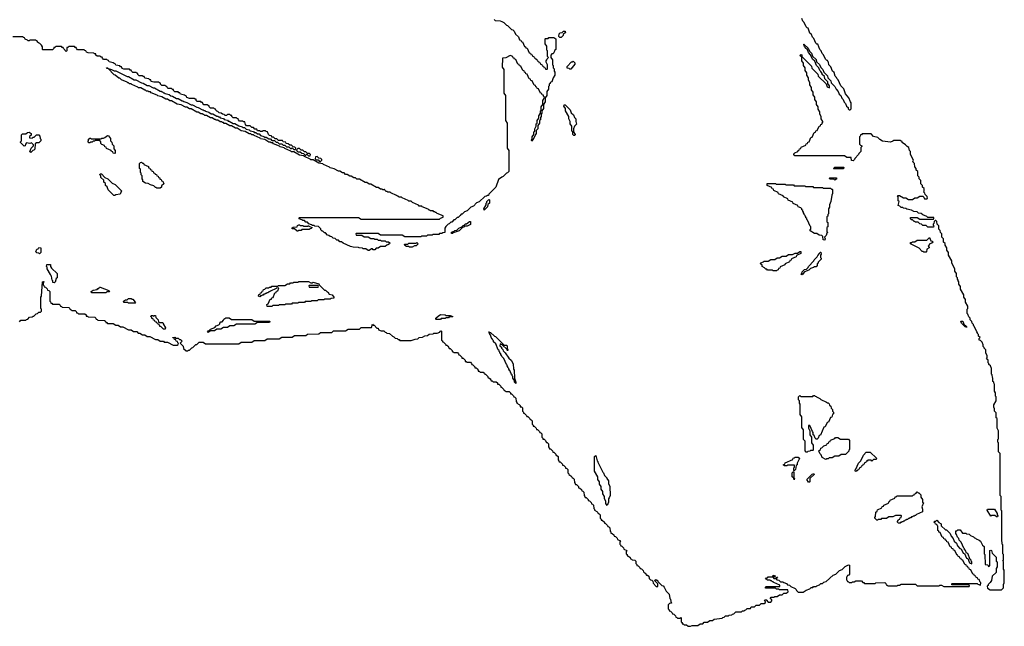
# Model space of a CAD drawing. Extents: x 2708302 to 2968450, y 494490 to 722710.
# Tile 19 of 256: x 2779739 to 2791900, y 592110 to 599601. Entities that reach past the tile are written whole.
import ezdxf

# ---------------------------------------------------------------- set-up
doc = ezdxf.new("R2010")
doc.units = 0

msp = doc.modelspace()

# ---------------------------------------------------------------- linework, layer by layer
at = {"layer": '0CON20XD'}
for points in [[(2785600, 599605), (2785612, 599592), (2785675, 599588), (2785695, 599580), (2785720, 599565), (2785752, 599532), (2785765, 599530), (2785812, 599482), (2785828, 599478), (2785848, 599458), (2785862, 599422), (2785898, 599388), (2785912, 599352), (2785928, 599348), (2785932, 599332), (2785948, 599328), (2785972, 599272), (2785988, 599268), (2785992, 599252), (2786008, 599248), (2786032, 599192), (2786048, 599188), (2786052, 599172), (2786068, 599168), (2786072, 599152), (2786088, 599148), (2786092, 599132), (2786108, 599128), (2786112, 599112), (2786128, 599108), (2786132, 599092), (2786148, 599088), (2786152, 599072), (2786168, 599068), (2786172, 599052), (2786188, 599048), (2786192, 599032), (2786208, 599028), (2786212, 599012), (2786228, 599008), (2786232, 598992), (2786255, 598990), (2786260, 598995), (2786260, 599045), (2786240, 599075), (2786240, 599095), (2786250, 599105), (2786252, 599118), (2786270, 599135), (2786260, 599145), (2786260, 599215), (2786250, 599225), (2786250, 599275), (2786230, 599305), (2786230, 599365), (2786235, 599370), (2786265, 599370), (2786275, 599380), (2786335, 599380), (2786360, 599365), (2786360, 599235), (2786350, 599225), (2786338, 599192), (2786325, 599180), (2786312, 599178), (2786300, 599165), (2786300, 599135), (2786320, 599105), (2786320, 599045), (2786330, 599035), (2786330, 599005), (2786340, 598995), (2786340, 598965), (2786350, 598955), (2786350, 598915), (2786328, 598882), (2786310, 598835), (2786290, 598825), (2786290, 598815), (2786280, 598805), (2786280, 598785), (2786270, 598775), (2786270, 598745), (2786250, 598715), (2786250, 598665), (2786230, 598635), (2786230, 598585), (2786210, 598555), (2786210, 598505), (2786190, 598475), (2786190, 598445), (2786180, 598435), (2786180, 598405), (2786170, 598395), (2786170, 598365), (2786160, 598355), (2786160, 598325), (2786140, 598295), (2786140, 598255), (2786128, 598242)], [(2789632, 598962), (2789620, 598975), (2789608, 599008), (2789580, 599035), (2789558, 599088), (2789530, 599115), (2789508, 599168), (2789480, 599195), (2789468, 599228), (2789440, 599255), (2789440, 599265), (2789430, 599275), (2789430, 599290), (2789420, 599295), (2789425, 599300), (2789478, 599248), (2789492, 599212), (2789518, 599188), (2789532, 599152), (2789578, 599108), (2789582, 599082), (2789618, 599048), (2789632, 599012), (2789658, 598988), (2789672, 598952), (2789718, 598908), (2789722, 598882), (2789758, 598848), (2789762, 598822), (2789808, 598778), (2789822, 598742), (2789850, 598715), (2789862, 598682), (2789880, 598665), (2789892, 598632), (2789910, 598615), (2789922, 598582), (2789940, 598565), (2789950, 598535), (2789970, 598515), (2789972, 598502), (2789985, 598490), (2789995, 598490), (2790008, 598502), (2790010, 598575), (2790000, 598585), (2789978, 598638), (2789940, 598685), (2789918, 598748), (2789880, 598785), (2789848, 598858), (2789830, 598875), (2789828, 598888), (2789813, 598903), (2789798, 598948), (2789780, 598965), (2789758, 599018), (2789733, 599043), (2789730, 599075), (2789720, 599085), (2789718, 599098), (2789705, 599100), (2789693, 599113), (2789668, 599168), (2789650, 599185), (2789638, 599218), (2789620, 599235), (2789598, 599298), (2789585, 599300), (2789573, 599313), (2789548, 599368), (2789530, 599385), (2789518, 599418), (2789500, 599435), (2789478, 599498), (2789465, 599500), (2789453, 599513), (2789428, 599568), (2789410, 599585), (2789398, 599618)], [(2786425, 599380), (2786412, 599382), (2786400, 599395), (2786402, 599428), (2786415, 599440), (2786438, 599442), (2786455, 599460), (2786478, 599458), (2786480, 599445), (2786452, 599418), (2786450, 599405), (2786425, 599380)], [(2782315, 598350), (2782325, 598350), (2782375, 598320), (2782395, 598320), (2782445, 598290), (2782485, 598280), (2782495, 598270), (2782515, 598270), (2782535, 598250), (2782575, 598240), (2782585, 598230), (2782625, 598220), (2782635, 598210), (2782655, 598210), (2782675, 598190), (2782695, 598190), (2782715, 598170), (2782755, 598160), (2782765, 598150), (2782785, 598150), (2782815, 598130), (2782835, 598130), (2782855, 598110), (2782885, 598110), (2782905, 598090), (2782925, 598090), (2782945, 598070), (2782975, 598070), (2782992, 598052), (2783015, 598050), (2783035, 598030), (2783065, 598030), (2783085, 598010), (2783095, 598010), (2783105, 598020), (2783125, 598000), (2783145, 598000), (2783150, 598015), (2783138, 598028), (2783115, 598030), (2783095, 598050), (2783075, 598050), (2783055, 598070), (2783032, 598072), (2783025, 598090), (2782992, 598092), (2782985, 598110), (2782935, 598110), (2782915, 598130), (2782895, 598130), (2782875, 598150), (2782852, 598152), (2782848, 598168), (2782825, 598170), (2782812, 598182), (2782798, 598218), (2782785, 598220), (2782775, 598230), (2782745, 598230), (2782735, 598220), (2782715, 598220), (2782705, 598230), (2782675, 598230), (2782668, 598248), (2782645, 598250), (2782625, 598270), (2782605, 598270), (2782585, 598290), (2782542, 598292), (2782530, 598305), (2782518, 598338), (2782505, 598340), (2782495, 598350), (2782455, 598350), (2782440, 598365), (2782438, 598378), (2782425, 598380), (2782415, 598390), (2782375, 598390), (2782360, 598405), (2782358, 598418), (2782345, 598420), (2782335, 598430), (2782305, 598430), (2782295, 598420), (2782275, 598420), (2782265, 598430), (2782243, 598433), (2782228, 598448), (2782203, 598453), (2782188, 598468), (2782175, 598470), (2782160, 598485), (2782158, 598498), (2782145, 598500), (2782135, 598510), (2782095, 598510), (2782080, 598525), (2782078, 598538), (2782065, 598540), (2782055, 598550), (2782015, 598550), (2782000, 598565), (2781998, 598578), (2781985, 598580), (2781975, 598590), (2781932, 598592), (2781920, 598605), (2781918, 598618), (2781905, 598620), (2781895, 598630), (2781835, 598630), (2781805, 598640), (2781798, 598658), (2781785, 598660), (2781775, 598670), (2781725, 598680), (2781718, 598698), (2781705, 598700), (2781695, 598710), (2781655, 598710), (2781640, 598725), (2781638, 598738), (2781625, 598740), (2781615, 598750), (2781575, 598750), (2781560, 598765), (2781558, 598778), (2781545, 598780), (2781535, 598790), (2781495, 598790), (2781480, 598805), (2781478, 598818), (2781465, 598820), (2781455, 598830), (2781395, 598830), (2781365, 598840), (2781358, 598858), (2781345, 598860), (2781335, 598870), (2781285, 598880), (2781278, 598898), (2781265, 598900), (2781255, 598910), (2781215, 598910), (2781200, 598925), (2781198, 598938), (2781185, 598940), (2781175, 598950), (2781135, 598950), (2781120, 598965), (2781118, 598978), (2781105, 598980), (2781095, 598990), (2781025, 598992), (2781005, 599000), (2780995, 599020), (2780985, 599020), (2780975, 599030), (2780925, 599040), (2780918, 599058), (2780905, 599060), (2780895, 599070), (2780845, 599080), (2780838, 599098), (2780825, 599100), (2780815, 599110), (2780775, 599110), (2780760, 599125), (2780758, 599138), (2780745, 599140), (2780735, 599150), (2780695, 599150), (2780680, 599165), (2780678, 599178), (2780665, 599180), (2780655, 599190), (2780585, 599192), (2780565, 599200), (2780558, 599218), (2780545, 599220), (2780535, 599230), (2780455, 599230), (2780440, 599245), (2780438, 599258), (2780425, 599260), (2780415, 599270), (2780345, 599270), (2780335, 599260), (2780322, 599258), (2780320, 599215), (2780315, 599210), (2780280, 599245), (2780278, 599258), (2780265, 599260), (2780255, 599270), (2780185, 599270), (2780175, 599260), (2780162, 599258), (2780160, 599245), (2780145, 599230), (2780025, 599230), (2780020, 599235), (2780020, 599265), (2780008, 599288), (2779988, 599308), (2779970, 599315), (2779960, 599325), (2779958, 599338), (2779945, 599340), (2779935, 599350), (2779865, 599350), (2779855, 599340), (2779845, 599340), (2779835, 599350), (2779805, 599360), (2779798, 599378), (2779785, 599380), (2779775, 599390), (2779655, 599390)], [(2789950, 592855), (2789975, 592870), (2789990, 592865), (2789990, 592755), (2789978, 592742), (2789962, 592738), (2789960, 592725), (2789950, 592715), (2789950, 592685), (2789960, 592675), (2789962, 592662), (2789975, 592660), (2789985, 592650), (2790015, 592650), (2790025, 592660), (2790045, 592660), (2790065, 592670), (2790135, 592670), (2790152, 592652), (2790165, 592650), (2790175, 592640), (2790305, 592640), (2790315, 592648), (2790425, 592650), (2790438, 592638), (2790442, 592622), (2790455, 592620), (2790465, 592610), (2790575, 592610), (2790585, 592620), (2790605, 592620), (2790625, 592630), (2790805, 592630), (2790825, 592610), (2791095, 592610), (2791105, 592620), (2791125, 592620), (2791155, 592600), (2791465, 592600), (2791470, 592605), (2791465, 592620), (2791252, 592622), (2791250, 592635), (2791255, 592640), (2791565, 592640), (2791575, 592630), (2791605, 592620), (2791610, 592645), (2791600, 592655), (2791588, 592688), (2791572, 592692), (2791568, 592708), (2791552, 592712), (2791548, 592728), (2791532, 592732), (2791528, 592748), (2791512, 592752), (2791488, 592808), (2791472, 592812), (2791468, 592828), (2791452, 592832), (2791448, 592848), (2791432, 592852), (2791428, 592868), (2791412, 592872), (2791388, 592928), (2791372, 592932), (2791368, 592948), (2791352, 592952), (2791348, 592968), (2791332, 592972), (2791328, 592988), (2791312, 592992), (2791288, 593048), (2791272, 593052), (2791268, 593068), (2791252, 593072), (2791248, 593088), (2791232, 593092), (2791208, 593148), (2791192, 593152), (2791188, 593168), (2791172, 593172), (2791168, 593188), (2791152, 593192), (2791148, 593208), (2791132, 593212), (2791108, 593268), (2791092, 593272), (2791090, 593285), (2791080, 593295), (2791080, 593345), (2791070, 593355), (2791068, 593368), (2791052, 593372), (2791048, 593388), (2791030, 593395), (2791042, 593408), (2791055, 593410), (2791065, 593420), (2791092, 593392), (2791120, 593375), (2791122, 593352), (2791172, 593302), (2791185, 593300), (2791218, 593268), (2791230, 593255), (2791242, 593222), (2791270, 593195), (2791282, 593162), (2791308, 593138), (2791322, 593102), (2791352, 593072), (2791368, 593068), (2791392, 593012), (2791408, 593008), (2791432, 592952), (2791448, 592948), (2791472, 592892), (2791500, 592880), (2791500, 592905), (2791490, 592915), (2791490, 592925), (2791480, 592935), (2791448, 593008), (2791432, 593012), (2791420, 593045), (2791410, 593055), (2791410, 593065), (2791400, 593075), (2791368, 593148), (2791342, 593172), (2791340, 593195), (2791322, 593212), (2791310, 593245), (2791300, 593255), (2791302, 593288), (2791315, 593290), (2791325, 593300), (2791355, 593300), (2791382, 593262), (2791425, 593260), (2791435, 593250), (2791465, 593248), (2791482, 593232), (2791520, 593215), (2791532, 593202), (2791545, 593200), (2791552, 593192), (2791590, 593175), (2791605, 593160), (2791632, 593112), (2791650, 593095), (2791650, 593005), (2791660, 592995), (2791662, 592872), (2791695, 592870), (2791705, 592850), (2791720, 592855), (2791722, 593048), (2791735, 593050), (2791740, 593045), (2791752, 593012), (2791800, 592965), (2791800, 592915), (2791810, 592905), (2791810, 592845), (2791800, 592825), (2791798, 592775), (2791752, 592728), (2791740, 592675), (2791725, 592650), (2791702, 592628), (2791700, 592615), (2791690, 592605), (2791692, 592582), (2791725, 592560), (2791865, 592560), (2791890, 592585), (2791890, 592625), (2791900, 592645), (2791900, 592805), (2791892, 592815), (2791890, 592905), (2791880, 592915), (2791890, 592925), (2791890, 592995), (2791880, 593005), (2791880, 593115), (2791872, 593125), (2791870, 593185), (2791870, 593535), (2791860, 593545), (2791860, 593715), (2791850, 593725), (2791850, 594245), (2791830, 594265), (2791830, 594375), (2791820, 594385), (2791820, 594415), (2791830, 594425), (2791830, 594525), (2791810, 594555), (2791810, 594675), (2791800, 594685), (2791800, 594745), (2791780, 594765), (2791780, 594795), (2791770, 594815), (2791770, 594845), (2791800, 594895), (2791800, 594945), (2791793, 594953), (2791790, 594995), (2791780, 595015), (2791780, 595095), (2791773, 595103), (2791770, 595125), (2791760, 595135), (2791760, 595175), (2791753, 595183), (2791750, 595215), (2791740, 595225), (2791740, 595295), (2791728, 595328), (2791710, 595345), (2791710, 595355), (2791700, 595365), (2791700, 595395), (2791680, 595415), (2791690, 595425), (2791690, 595455), (2791673, 595483), (2791670, 595525), (2791650, 595545), (2791650, 595555), (2791640, 595565), (2791640, 595585), (2791628, 595618), (2791608, 595638), (2791590, 595645), (2791590, 595665), (2791600, 595675), (2791580, 595695), (2791580, 595715), (2791570, 595725), (2791570, 595735), (2791560, 595745), (2791528, 595818), (2791520, 595825), (2791518, 595838), (2791502, 595852), (2791500, 595875), (2791480, 595895), (2791480, 595915), (2791462, 595932), (2791450, 595965), (2791440, 595975), (2791440, 596025), (2791450, 596035), (2791450, 596065), (2791420, 596115), (2791420, 596145), (2791400, 596175), (2791400, 596205), (2791360, 596275), (2791360, 596305), (2791340, 596335), (2791340, 596365), (2791330, 596375), (2791330, 596385), (2791320, 596395), (2791320, 596415), (2791310, 596425), (2791310, 596465), (2791290, 596495), (2791290, 596525), (2791250, 596595), (2791250, 596625), (2791210, 596695), (2791210, 596725), (2791190, 596755), (2791190, 596785), (2791170, 596815), (2791168, 596838), (2791150, 596855), (2791150, 596895), (2791130, 596915), (2791130, 596955), (2791110, 596975), (2791108, 596998), (2791090, 597015), (2791090, 597055), (2791070, 597075), (2791068, 597108), (2791055, 597120), (2791045, 597120), (2791032, 597108), (2791030, 597085), (2791020, 597075), (2791020, 597065), (2791030, 597055), (2791025, 597040), (2790955, 597040), (2790935, 597060), (2790895, 597060), (2790878, 597078), (2790855, 597080), (2790835, 597100), (2790805, 597100), (2790795, 597110), (2790785, 597110), (2790768, 597128), (2790755, 597130), (2790742, 597142), (2790742, 597158), (2790825, 597160), (2790855, 597140), (2791025, 597140), (2791030, 597145), (2791028, 597158), (2790955, 597160), (2790945, 597170), (2790892, 597192), (2790875, 597210), (2790842, 597212), (2790825, 597230), (2790783, 597233), (2790755, 597250), (2790695, 597260), (2790685, 597270), (2790655, 597272), (2790645, 597280), (2790625, 597280), (2790608, 597298), (2790590, 597305), (2790600, 597355), (2790590, 597365), (2790590, 597415), (2790580, 597425), (2790585, 597430), (2790605, 597430), (2790655, 597400), (2790685, 597400), (2790715, 597380), (2790765, 597380), (2790795, 597400), (2790825, 597400), (2790855, 597420), (2790895, 597420), (2790908, 597408), (2790915, 597390), (2790945, 597390), (2790950, 597395), (2790948, 597418), (2790922, 597442), (2790918, 597458), (2790900, 597475), (2790910, 597485), (2790910, 597515), (2790890, 597535), (2790890, 597555), (2790870, 597575), (2790870, 597615), (2790850, 597635), (2790848, 597658), (2790830, 597675), (2790830, 597725), (2790810, 597745), (2790810, 597765), (2790793, 597783), (2790790, 597825), (2790772, 597845), (2790780, 597865), (2790740, 597935), (2790740, 597975), (2790730, 597985), (2790720, 598025), (2790700, 598035), (2790680, 598055), (2790640, 598085), (2790638, 598098), (2790625, 598100), (2790615, 598110), (2790535, 598110), (2790525, 598100), (2790495, 598090), (2790395, 598100), (2790362, 598122), (2790338, 598148), (2790285, 598160), (2790255, 598190), (2790145, 598190), (2790135, 598180), (2790122, 598178), (2790120, 598165), (2790110, 598155), (2790110, 598065), (2790122, 598052), (2790140, 598045), (2790140, 598035), (2790130, 598025), (2790127, 597973), (2790102, 597948), (2790100, 597935), (2790052, 597888), (2790050, 597875), (2790035, 597860), (2790012, 597862), (2790008, 597898), (2789955, 597900), (2789925, 597920), (2789312, 597922), (2789300, 597935), (2789300, 597945), (2789312, 597958), (2789348, 597972), (2789352, 597988), (2789368, 597992), (2789372, 598008), (2789388, 598012), (2789392, 598028), (2789448, 598052), (2789452, 598068), (2789468, 598072), (2789472, 598088), (2789488, 598092), (2789512, 598148), (2789528, 598152), (2789552, 598208), (2789568, 598212), (2789572, 598228), (2789588, 598232), (2789612, 598288), (2789628, 598292), (2789632, 598308), (2789648, 598312), (2789650, 598325), (2789660, 598335), (2789660, 598345), (2789640, 598375), (2789640, 598405), (2789620, 598435), (2789620, 598465), (2789600, 598495), (2789600, 598525), (2789580, 598555), (2789580, 598585), (2789560, 598615), (2789560, 598645), (2789540, 598675), (2789540, 598705), (2789520, 598735), (2789520, 598765), (2789500, 598795), (2789500, 598825), (2789480, 598855), (2789480, 598885), (2789460, 598915), (2789460, 598945), (2789440, 598975), (2789440, 599005), (2789420, 599035), (2789420, 599065), (2789400, 599095), (2789400, 599140), (2789382, 599152), (2789380, 599165), (2789385, 599170), (2789398, 599168), (2789400, 599140), (2789408, 599138), (2789518, 599028), (2789522, 599002), (2789598, 598928), (2789602, 598902), (2789698, 598808), (2789712, 598772), (2789740, 598760), (2789740, 598785), (2789720, 598815), (2789720, 598835), (2789682, 598872), (2789678, 598898), (2789650, 598925), (2789650, 598935), (2789632, 598962)], [(2786128, 598242), (2786120, 598235), (2786120, 598195), (2786110, 598185), (2786078, 598112), (2786065, 598100), (2786060, 598115), (2786070, 598125), (2786070, 598155), (2786090, 598185), (2786090, 598215), (2786100, 598225), (2786100, 598255), (2786120, 598285), (2786120, 598315), (2786130, 598325), (2786130, 598355), (2786150, 598385), (2786150, 598415), (2786170, 598445), (2786170, 598475), (2786180, 598485), (2786180, 598525), (2786200, 598555), (2786200, 598605), (2786210, 598615), (2786220, 598645), (2786210, 598655), (2786208, 598668), (2786192, 598672), (2786188, 598688), (2786172, 598692), (2786148, 598748), (2786132, 598752), (2786128, 598768), (2786112, 598772), (2786108, 598788), (2786092, 598792), (2786068, 598848), (2786052, 598852), (2786048, 598868), (2786032, 598872), (2786008, 598928), (2785992, 598932), (2785988, 598948), (2785972, 598952), (2785968, 598968), (2785952, 598972), (2785928, 599028), (2785912, 599032), (2785908, 599048), (2785892, 599052), (2785868, 599108), (2785852, 599112), (2785848, 599128), (2785832, 599132), (2785828, 599148), (2785795, 599160), (2785745, 599130), (2785702, 599128), (2785700, 599015), (2785720, 598985), (2785720, 598695), (2785740, 598665), (2785740, 598355), (2785760, 598325), (2785760, 598015), (2785780, 597985), (2785780, 597725), (2785765, 597710), (2785752, 597708), (2785710, 597665), (2785692, 597658), (2785652, 597628), (2785618, 597532), (2785532, 597448), (2785528, 597432), (2785515, 597430), (2785505, 597420), (2785482, 597418), (2785415, 597350), (2785382, 597338), (2785345, 597300), (2785312, 597288), (2785265, 597240), (2785232, 597228), (2785205, 597200), (2785192, 597198), (2785180, 597185), (2785155, 597160), (2785142, 597158), (2785115, 597130), (2785102, 597128), (2785075, 597100), (2785065, 597100), (2785045, 597080), (2785032, 597078), (2785002, 597048), (2784990, 597025), (2784988, 596972), (2784965, 596970), (2784955, 596960), (2784925, 596960), (2784915, 596950), (2784845, 596950), (2784835, 596940), (2784775, 596940), (2784765, 596930), (2784705, 596930), (2784695, 596920), (2784495, 596920), (2784465, 596940), (2784195, 596940), (2784165, 596960), (2783895, 596960), (2783890, 596955), (2783895, 596940), (2783965, 596940), (2783995, 596920), (2784045, 596920), (2784075, 596900), (2784115, 596900), (2784125, 596890), (2784155, 596890), (2784165, 596880), (2784195, 596880), (2784205, 596870), (2784255, 596870), (2784265, 596860), (2784295, 596860), (2784310, 596845), (2784308, 596835), (2784285, 596820), (2784272, 596818), (2784255, 596800), (2784195, 596800), (2784165, 596780), (2784142, 596778), (2784125, 596760), (2784105, 596760), (2784095, 596770), (2784085, 596770), (2784055, 596750), (2784045, 596750), (2784015, 596770), (2783983, 596773), (2783975, 596780), (2783934, 596784), (2783925, 596790), (2783857, 596793), (2783825, 596802), (2783735, 596840), (2783715, 596860), (2783695, 596860), (2783675, 596880), (2783655, 596880), (2783635, 596900), (2783612, 596902), (2783595, 596920), (2783572, 596922), (2783558, 596938), (2783542, 596942), (2783518, 596968), (2783505, 596970), (2783485, 596990), (2783475, 596990), (2783460, 597005), (2783458, 597018), (2783428, 597048), (2783385, 597050), (2783375, 597060), (2783355, 597060), (2783345, 597070), (2783312, 597082), (2783295, 597100), (2783275, 597100), (2783255, 597120), (2783235, 597120), (2783225, 597130), (2783192, 597142), (2783190, 597155), (2783195, 597160), (2783925, 597160), (2783955, 597140), (2784925, 597140), (2784935, 597150), (2784968, 597162), (2784968, 597178), (2784895, 597210), (2784885, 597220), (2784875, 597220), (2784865, 597230), (2784855, 597230), (2784845, 597240), (2784815, 597240), (2784805, 597250), (2784795, 597250), (2784785, 597260), (2784712, 597292), (2784705, 597300), (2784675, 597300), (2784665, 597310), (2784592, 597342), (2784575, 597360), (2784545, 597360), (2784538, 597368), (2784465, 597400), (2784455, 597410), (2784425, 597410), (2784415, 597420), (2784405, 597420), (2784395, 597430), (2784322, 597462), (2784315, 597470), (2784285, 597470), (2784275, 597480), (2784265, 597480), (2784252, 597492), (2784245, 597510), (2784235, 597500), (2784225, 597500), (2784215, 597510), (2784195, 597510), (2784165, 597530), (2784145, 597530), (2784075, 597570), (2784055, 597570), (2784025, 597590), (2784005, 597590), (2783935, 597630), (2783905, 597630), (2783885, 597650), (2783865, 597650), (2783835, 597670), (2783815, 597670), (2783785, 597690), (2783765, 597690), (2783745, 597710), (2783725, 597710), (2783695, 597730), (2783675, 597730), (2783625, 597760), (2783575, 597770), (2783565, 597780), (2783492, 597812), (2783485, 597820), (2783435, 597830), (2783365, 597870), (2783335, 597870), (2783328, 597878), (2783255, 597910), (2783245, 597920), (2783195, 597930), (2783125, 597970), (2783095, 597970), (2783088, 597978), (2783015, 598010), (2783005, 598020), (2782955, 598030), (2782948, 598038), (2782875, 598070), (2782865, 598080), (2782845, 598080), (2782835, 598090), (2782815, 598090), (2782765, 598120), (2782715, 598130), (2782708, 598138), (2782635, 598170), (2782625, 598180), (2782605, 598180), (2782595, 598190), (2782575, 598190), (2782525, 598220), (2782475, 598230), (2782425, 598260), (2782405, 598260), (2782355, 598290), (2782335, 598290), (2782285, 598320), (2782265, 598320), (2782255, 598330), (2782245, 598330), (2782235, 598340), (2782215, 598340), (2782185, 598360), (2782165, 598360), (2782155, 598370), (2782145, 598370), (2782115, 598390), (2782095, 598390), (2782045, 598420), (2782025, 598420), (2782015, 598430), (2782005, 598430), (2781995, 598440), (2781975, 598440), (2781945, 598460), (2781925, 598460), (2781855, 598500), (2781835, 598500), (2781805, 598520), (2781785, 598520), (2781735, 598550), (2781685, 598560), (2781615, 598600), (2781595, 598600), (2781565, 598620), (2781545, 598620), (2781495, 598650), (2781445, 598660), (2781438, 598668), (2781365, 598700), (2781355, 598710), (2781335, 598710), (2781325, 598720), (2781305, 598720), (2781295, 598730), (2781285, 598730), (2781235, 598760), (2781205, 598760), (2781198, 598768), (2781125, 598800), (2781115, 598810), (2781095, 598810), (2781085, 598820), (2781075, 598820), (2781065, 598830), (2780995, 598860), (2780978, 598878), (2780965, 598880), (2780918, 598918), (2780905, 598922), (2780830, 599000), (2780815, 599000), (2780812, 599008), (2780825, 599008), (2780830, 599000), (2780875, 598988), (2780905, 598970), (2780925, 598968), (2781068, 598898), (2781085, 598898), (2781155, 598860), (2781175, 598858), (2781245, 598820), (2781265, 598818), (2781315, 598790), (2781335, 598788), (2781388, 598758), (2781405, 598758), (2781475, 598720), (2781485, 598720), (2781495, 598710), (2781505, 598710), (2781515, 598700), (2781525, 598700), (2781535, 598690), (2781585, 598678), (2781605, 598660), (2781625, 598658), (2781675, 598630), (2781695, 598628), (2781745, 598600), (2781755, 598600), (2781765, 598590), (2781805, 598580), (2781855, 598550), (2781875, 598548), (2781925, 598520), (2781945, 598518), (2781995, 598490), (2782005, 598490), (2782015, 598480), (2782025, 598480), (2782035, 598470), (2782075, 598460), (2782105, 598440), (2782125, 598438), (2782175, 598410), (2782185, 598410), (2782195, 598400), (2782205, 598400), (2782215, 598390), (2782255, 598380), (2782265, 598370), (2782305, 598360), (2782315, 598350)], [(2786545, 598990), (2786535, 598990), (2786525, 599000), (2786502, 599002), (2786500, 599025), (2786555, 599080), (2786565, 599080), (2786575, 599090), (2786595, 599070), (2786597, 599053), (2786545, 598990)], [(2786595, 598170), (2786582, 598172), (2786570, 598185), (2786570, 598215), (2786560, 598225), (2786560, 598285), (2786540, 598315), (2786540, 598345), (2786520, 598375), (2786520, 598405), (2786480, 598475), (2786480, 598505), (2786460, 598535), (2786465, 598550), (2786478, 598548), (2786538, 598488), (2786552, 598452), (2786580, 598425), (2786592, 598392), (2786610, 598375), (2786608, 598345), (2786617, 598313), (2786592, 598288), (2786580, 598255), (2786580, 598215), (2786600, 598185), (2786595, 598170)], [(2779875, 597960), (2779860, 597975), (2779868, 597982), (2779880, 598015), (2779908, 598042), (2779908, 598058), (2779885, 598080), (2779865, 598072), (2779825, 598080), (2779810, 598065), (2779808, 598042), (2779795, 598040), (2779750, 598085), (2779750, 598095), (2779760, 598105), (2779762, 598178), (2779775, 598190), (2779815, 598190), (2779835, 598210), (2779855, 598212), (2779880, 598195), (2779880, 598175), (2779862, 598158), (2779862, 598142), (2779895, 598140), (2779905, 598150), (2779918, 598152), (2779945, 598178), (2779975, 598178), (2779988, 598165), (2779990, 598135), (2780000, 598125), (2780000, 598105), (2779975, 598080), (2779945, 598080), (2779932, 598068), (2779927, 598003), (2779915, 597990), (2779902, 597988), (2779875, 597960)], [(2780915, 597950), (2780892, 597952), (2780888, 597968), (2780872, 597972), (2780868, 597988), (2780812, 598012), (2780808, 598028), (2780792, 598032), (2780788, 598048), (2780752, 598062), (2780742, 598072), (2780740, 598095), (2780728, 598108), (2780675, 598110), (2780665, 598100), (2780645, 598100), (2780635, 598090), (2780615, 598090), (2780605, 598080), (2780595, 598080), (2780580, 598095), (2780590, 598105), (2780590, 598125), (2780605, 598140), (2780615, 598140), (2780625, 598130), (2780745, 598130), (2780755, 598140), (2780775, 598140), (2780792, 598148), (2780825, 598170), (2780838, 598168), (2780860, 598135), (2780860, 598105), (2780878, 598088), (2780880, 598065), (2780900, 598045), (2780900, 598005), (2780920, 597985), (2780920, 597955), (2780915, 597950)], [(2783325, 597920), (2783330, 597935), (2783318, 597948), (2783295, 597950), (2783275, 597970), (2783255, 597970), (2783235, 597990), (2783215, 597990), (2783195, 598010), (2783175, 598010), (2783160, 597995), (2783162, 597982), (2783175, 597970), (2783205, 597970), (2783222, 597952), (2783245, 597950), (2783265, 597930), (2783275, 597930), (2783285, 597940), (2783305, 597920), (2783325, 597920)], [(2781475, 597520), (2781435, 597520), (2781425, 597530), (2781415, 597530), (2781395, 597550), (2781355, 597560), (2781325, 597580), (2781295, 597582), (2781260, 597605), (2781260, 597625), (2781250, 597635), (2781250, 597675), (2781240, 597685), (2781240, 597705), (2781230, 597715), (2781230, 597755), (2781220, 597765), (2781220, 597825), (2781232, 597838), (2781245, 597840), (2781255, 597830), (2781268, 597828), (2781272, 597812), (2781328, 597788), (2781332, 597772), (2781348, 597768), (2781352, 597752), (2781368, 597748), (2781372, 597732), (2781388, 597728), (2781392, 597712), (2781408, 597708), (2781412, 597692), (2781428, 597688), (2781432, 597672), (2781448, 597668), (2781452, 597652), (2781468, 597648), (2781472, 597632), (2781488, 597628), (2781492, 597612), (2781508, 597608), (2781520, 597575), (2781492, 597548), (2781490, 597535), (2781475, 597520)], [(2783455, 597850), (2783470, 597865), (2783470, 597875), (2783458, 597888), (2783435, 597890), (2783415, 597910), (2783392, 597908), (2783390, 597885), (2783402, 597872), (2783425, 597870), (2783442, 597852), (2783455, 597850)], [(2789915, 597760), (2789795, 597760), (2789790, 597765), (2789805, 597780), (2789915, 597780), (2789920, 597775), (2789915, 597760)], [(2780915, 597430), (2780902, 597432), (2780832, 597502), (2780818, 597538), (2780800, 597555), (2780798, 597578), (2780780, 597595), (2780778, 597618), (2780742, 597652), (2780740, 597675), (2780730, 597685), (2780732, 597698), (2780748, 597698), (2780792, 597652), (2780828, 597638), (2780882, 597582), (2780918, 597568), (2780998, 597488), (2780980, 597445), (2780925, 597440), (2780915, 597430)], [(2789805, 597620), (2789795, 597630), (2789745, 597630), (2789740, 597645), (2789745, 597650), (2789825, 597650), (2789830, 597635), (2789805, 597620)], [(2789685, 596880), (2789662, 596882), (2789660, 596925), (2789648, 596938), (2789615, 596940), (2789585, 596960), (2789555, 596960), (2789502, 596992), (2789500, 597005), (2789510, 597015), (2789510, 597045), (2789502, 597052), (2789470, 597125), (2789460, 597135), (2789460, 597145), (2789450, 597155), (2789450, 597165), (2789440, 597175), (2789440, 597185), (2789430, 597195), (2789430, 597205), (2789420, 597215), (2789420, 597225), (2789410, 597235), (2789410, 597245), (2789400, 597255), (2789400, 597265), (2789388, 597278), (2789352, 597292), (2789348, 597308), (2789292, 597332), (2789288, 597348), (2789232, 597372), (2789228, 597388), (2789172, 597412), (2789168, 597428), (2789112, 597452), (2789108, 597468), (2789052, 597492), (2789048, 597508), (2789032, 597512), (2789028, 597528), (2788972, 597552), (2788972, 597578), (2789075, 597580), (2789085, 597570), (2789195, 597570), (2789205, 597560), (2789295, 597560), (2789305, 597550), (2789435, 597550), (2789445, 597540), (2789535, 597540), (2789545, 597530), (2789655, 597530), (2789665, 597520), (2789755, 597520), (2789765, 597510), (2789775, 597510), (2789780, 597505), (2789780, 597455), (2789770, 597435), (2789758, 597355), (2789740, 597315), (2789740, 597285), (2789730, 597265), (2789728, 597205), (2789720, 597195), (2789720, 597175), (2789710, 597165), (2789710, 597105), (2789720, 597095), (2789720, 597045), (2789710, 597035), (2789710, 596985), (2789720, 596975), (2789710, 596965), (2789700, 596935), (2789680, 596915), (2789688, 596895), (2789685, 596880)], [(2785475, 597250), (2785470, 597265), (2785500, 597315), (2785500, 597335), (2785510, 597345), (2785510, 597355), (2785535, 597380), (2785540, 597375), (2785540, 597335), (2785522, 597318), (2785515, 597290), (2785475, 597250)], [(2785085, 596960), (2785072, 596962), (2785072, 596978), (2785105, 596990), (2785115, 597000), (2785138, 597002), (2785162, 597028), (2785198, 597042), (2785215, 597060), (2785228, 597062), (2785245, 597080), (2785258, 597082), (2785295, 597110), (2785308, 597108), (2785305, 597072), (2785267, 597053), (2785235, 597050), (2785225, 597040), (2785212, 597038), (2785167, 596993), (2785095, 596970), (2785085, 596960)], [(2783175, 596990), (2783165, 596990), (2783135, 597020), (2783105, 597020), (2783100, 597025), (2783115, 597040), (2783168, 597042), (2783172, 597058), (2783185, 597070), (2783195, 597070), (2783205, 597060), (2783235, 597060), (2783245, 597050), (2783295, 597050), (2783305, 597060), (2783312, 597052), (2783350, 597035), (2783338, 597022), (2783325, 597020), (2783315, 597010), (2783225, 597010), (2783215, 597000), (2783185, 597000), (2783175, 596990)], [(2790905, 596730), (2790895, 596740), (2790885, 596740), (2790848, 596778), (2790740, 596835), (2790742, 596848), (2790755, 596850), (2790765, 596860), (2790795, 596860), (2790825, 596880), (2790945, 596880), (2790975, 596910), (2790992, 596872), (2791008, 596868), (2791020, 596855), (2791005, 596840), (2790972, 596828), (2790970, 596815), (2790960, 596805), (2790970, 596795), (2790970, 596785), (2790942, 596768), (2790940, 596735), (2790935, 596732), (2790905, 596730)], [(2779985, 596710), (2779975, 596720), (2779952, 596722), (2779940, 596735), (2779952, 596768), (2779968, 596772), (2779975, 596790), (2780000, 596785), (2780000, 596725), (2779985, 596710)], [(2784585, 596792), (2784555, 596792), (2784545, 596800), (2784515, 596802), (2784494, 596814), (2784490, 596825), (2784495, 596830), (2784535, 596830), (2784545, 596840), (2784635, 596840), (2784645, 596850), (2784660, 596835), (2784648, 596822), (2784635, 596810), (2784615, 596810), (2784585, 596792)], [(2789085, 596500), (2789045, 596500), (2789035, 596510), (2788975, 596510), (2788965, 596520), (2788955, 596520), (2788938, 596538), (2788910, 596555), (2788908, 596568), (2788890, 596585), (2788892, 596598), (2788925, 596610), (2788935, 596620), (2788985, 596620), (2789015, 596640), (2789065, 596640), (2789095, 596660), (2789125, 596660), (2789155, 596680), (2789205, 596680), (2789235, 596700), (2789285, 596700), (2789315, 596720), (2789345, 596720), (2789375, 596740), (2789388, 596738), (2789388, 596712), (2789332, 596688), (2789328, 596672), (2789272, 596648), (2789268, 596632), (2789252, 596628), (2789248, 596612), (2789192, 596588), (2789188, 596572), (2789132, 596548), (2789128, 596532), (2789112, 596528), (2789108, 596512), (2789095, 596510), (2789085, 596500)], [(2789405, 596450), (2789390, 596455), (2789400, 596465), (2789402, 596488), (2789432, 596518), (2789455, 596520), (2789478, 596542), (2789480, 596555), (2789548, 596622), (2789550, 596635), (2789588, 596672), (2789595, 596690), (2789618, 596712), (2789625, 596730), (2789635, 596730), (2789638, 596705), (2789630, 596695), (2789630, 596665), (2789640, 596655), (2789640, 596645), (2789602, 596608), (2789600, 596595), (2789590, 596585), (2789590, 596565), (2789575, 596550), (2789555, 596550), (2789545, 596540), (2789505, 596530), (2789485, 596510), (2789432, 596488), (2789405, 596450)], [(2780165, 596350), (2780150, 596355), (2780150, 596375), (2780140, 596385), (2780130, 596435), (2780122, 596442), (2780120, 596455), (2780080, 596525), (2780080, 596545), (2780070, 596555), (2780075, 596580), (2780118, 596578), (2780120, 596555), (2780132, 596532), (2780200, 596465), (2780200, 596415), (2780190, 596405), (2780178, 596362), (2780165, 596350)], [(2779735, 595870), (2779755, 595890), (2779815, 595890), (2779825, 595900), (2779838, 595902), (2779862, 595928), (2779895, 595930), (2779905, 595940), (2779915, 595940), (2779942, 595968), (2779958, 595972), (2779975, 595990), (2779995, 595990), (2780008, 596002), (2780010, 596025), (2780000, 596035), (2780000, 596175), (2780010, 596185), (2780020, 596365), (2780035, 596370), (2780040, 596365), (2780030, 596355), (2780030, 596325), (2780038, 596318), (2780042, 596302), (2780058, 596298), (2780078, 596278), (2780082, 596262), (2780098, 596258), (2780110, 596245), (2780110, 596125), (2780118, 596118), (2780122, 596102), (2780135, 596100), (2780145, 596090), (2780225, 596088), (2780240, 596075), (2780242, 596062), (2780255, 596060), (2780265, 596050), (2780347, 596047), (2780360, 596035), (2780362, 596022), (2780375, 596020), (2780385, 596010), (2780425, 596010), (2780438, 595998), (2780442, 595982), (2780455, 595980), (2780465, 595970), (2780545, 595970), (2780560, 595955), (2780562, 595942), (2780575, 595940), (2780585, 595930), (2780667, 595927), (2780680, 595915), (2780682, 595902), (2780695, 595900), (2780705, 595890), (2780787, 595887), (2780798, 595878), (2780802, 595862), (2780815, 595860), (2780825, 595850), (2780895, 595850), (2780925, 595830), (2780955, 595830), (2780985, 595810), (2781015, 595810), (2781085, 595770), (2781115, 595770), (2781145, 595750), (2781185, 595750), (2781202, 595732), (2781225, 595730), (2781255, 595710), (2781285, 595710), (2781315, 595690), (2781345, 595690), (2781415, 595650), (2781445, 595650), (2781475, 595630), (2781515, 595630), (2781525, 595620), (2781565, 595620), (2781635, 595580), (2781685, 595580), (2781698, 595592), (2781700, 595605), (2781692, 595612), (2781688, 595628), (2781672, 595632), (2781668, 595648), (2781652, 595652), (2781648, 595668), (2781632, 595672), (2781632, 595678), (2781655, 595680), (2781665, 595670), (2781695, 595670), (2781712, 595652), (2781725, 595650), (2781740, 595635), (2781738, 595622), (2781720, 595605), (2781758, 595568), (2781762, 595542), (2781795, 595510), (2781815, 595510), (2781825, 595520), (2781838, 595522), (2781865, 595550), (2781878, 595552), (2781915, 595590), (2781928, 595592), (2781955, 595620), (2782005, 595620), (2782035, 595600), (2782445, 595600), (2782475, 595620), (2782605, 595620), (2782635, 595640), (2782765, 595640), (2782795, 595660), (2782945, 595660), (2782975, 595680), (2783105, 595680), (2783135, 595700), (2783275, 595700), (2783292, 595718)], [(2782855, 596060), (2782795, 596060), (2782790, 596085), (2782808, 596092), (2782832, 596148), (2782848, 596152), (2782852, 596168), (2782868, 596172), (2782892, 596228), (2782908, 596232), (2782912, 596248), (2782928, 596252), (2782940, 596285), (2782915, 596290), (2782908, 596282), (2782835, 596250), (2782825, 596240), (2782815, 596240), (2782805, 596230), (2782795, 596230), (2782785, 596220), (2782775, 596220), (2782765, 596210), (2782755, 596210), (2782745, 596200), (2782735, 596200), (2782725, 596190), (2782715, 596190), (2782705, 596180), (2782690, 596185), (2782692, 596208), (2782708, 596212), (2782712, 596228), (2782728, 596232), (2782732, 596248), (2782748, 596252), (2782752, 596268), (2782768, 596272), (2782785, 596290), (2782815, 596290), (2782825, 596300), (2782845, 596300), (2782855, 596310), (2782925, 596310), (2782935, 596320), (2783015, 596320), (2783045, 596340), (2783075, 596340), (2783085, 596350), (2783115, 596350), (2783125, 596360), (2783175, 596360), (2783185, 596370), (2783305, 596370), (2783335, 596350), (2783355, 596350), (2783365, 596360), (2783435, 596340), (2783442, 596322), (2783502, 596262), (2783515, 596260), (2783535, 596240), (2783545, 596240), (2783562, 596212), (2783600, 596205), (2783620, 596175), (2783618, 596162), (2783585, 596160), (2783575, 596150), (2783505, 596150), (2783495, 596140), (2783425, 596140), (2783415, 596130), (2783345, 596130), (2783335, 596120), (2783265, 596120), (2783255, 596110), (2783185, 596110), (2783175, 596100), (2783105, 596100), (2783095, 596090), (2783025, 596090), (2783015, 596080), (2782945, 596080), (2782935, 596070), (2782865, 596070), (2782855, 596060)], [(2780805, 596230), (2780625, 596230), (2780620, 596245), (2780645, 596260), (2780695, 596270), (2780705, 596280), (2780718, 596282), (2780725, 596300), (2780735, 596300), (2780840, 596255), (2780848, 596242), (2780815, 596240), (2780805, 596230)], [(2783425, 596300), (2783430, 596305), (2783425, 596320), (2783315, 596320), (2783310, 596315), (2783315, 596300), (2783425, 596300)], [(2781165, 596100), (2781085, 596100), (2781075, 596110), (2781025, 596110), (2781020, 596125), (2781045, 596140), (2781068, 596142), (2781085, 596160), (2781115, 596160), (2781125, 596150), (2781135, 596150), (2781155, 596130), (2781170, 596105), (2781165, 596100)], [(2781535, 595780), (2781515, 595780), (2781488, 595808), (2781472, 595812), (2781468, 595828), (2781452, 595832), (2781448, 595848), (2781432, 595852), (2781428, 595868), (2781412, 595872), (2781408, 595888), (2781392, 595892), (2781388, 595908), (2781372, 595912), (2781370, 595925), (2781360, 595935), (2781362, 595948), (2781385, 595950), (2781395, 595940), (2781405, 595950), (2781415, 595950), (2781422, 595922), (2781450, 595895), (2781452, 595872), (2781465, 595860), (2781505, 595860), (2781510, 595855), (2781510, 595845), (2781540, 595795), (2781535, 595780)], [(2782065, 595740), (2782060, 595745), (2782065, 595760), (2782075, 595760), (2782095, 595780), (2782148, 595802), (2782165, 595820), (2782198, 595832), (2782210, 595845), (2782210, 595855), (2782225, 595870), (2782238, 595872), (2782258, 595892), (2782260, 595905), (2782285, 595920), (2782325, 595920), (2782355, 595900), (2782605, 595900), (2782635, 595880), (2782825, 595880), (2782830, 595875), (2782825, 595860), (2782675, 595860), (2782645, 595840), (2782415, 595840), (2782385, 595820), (2782335, 595820), (2782305, 595800), (2782255, 595800), (2782225, 595780), (2782175, 595780), (2782145, 595760), (2782095, 595760), (2782065, 595740)], [(2784935, 595900), (2784885, 595900), (2784880, 595905), (2784880, 595915), (2784910, 595945), (2784922, 595948), (2784935, 595960), (2784993, 595957), (2785005, 595950), (2785055, 595950), (2785090, 595935), (2785085, 595930), (2785045, 595930), (2785035, 595920), (2785005, 595920), (2784995, 595910), (2784945, 595910), (2784935, 595900)], [(2783292, 595718), (2783435, 595720), (2783455, 595740), (2783595, 595740), (2783615, 595760), (2783765, 595760), (2783795, 595780), (2783935, 595780), (2783955, 595800), (2784085, 595800), (2784095, 595840), (2784105, 595830), (2784118, 595828), (2784152, 595792), (2784165, 595790), (2784172, 595772), (2784205, 595760), (2784235, 595760), (2784252, 595742), (2784265, 595740), (2784275, 595730), (2784307, 595727), (2784342, 595692), (2784360, 595685), (2784378, 595668), (2784400, 595665), (2784412, 595652), (2784425, 595650), (2784435, 595640), (2784575, 595640), (2784623, 595657), (2784655, 595660), (2784675, 595678), (2784715, 595680), (2784743, 595697), (2784775, 595700), (2784795, 595718), (2784845, 595720), (2784855, 595730), (2784895, 595730), (2784928, 595742), (2784932, 595755), (2784945, 595760), (2784950, 595755), (2784950, 595645), (2784960, 595635), (2784962, 595622), (2784975, 595620), (2785000, 595595), (2785002, 595582), (2785015, 595580), (2785028, 595568), (2785040, 595555), (2785042, 595542), (2785055, 595540), (2785080, 595515), (2785082, 595502), (2785095, 595500), (2785105, 595490), (2785145, 595490), (2785160, 595475), (2785162, 595462), (2785175, 595460), (2785200, 595435), (2785202, 595422), (2785215, 595420), (2785228, 595408), (2785240, 595395), (2785242, 595382), (2785255, 595380), (2785265, 595370), (2785305, 595370), (2785320, 595355), (2785322, 595342), (2785335, 595340), (2785360, 595315), (2785362, 595302), (2785375, 595300), (2785388, 595288), (2785400, 595275), (2785402, 595262), (2785415, 595260), (2785425, 595250), (2785465, 595250), (2785480, 595235), (2785482, 595222), (2785495, 595220), (2785520, 595195), (2785522, 595182), (2785535, 595180), (2785548, 595168), (2785560, 595155), (2785562, 595142), (2785575, 595140), (2785585, 595130), (2785625, 595130), (2785640, 595115), (2785642, 595102), (2785655, 595100), (2785680, 595075), (2785682, 595062), (2785695, 595060), (2785708, 595048), (2785720, 595035), (2785722, 595022), (2785735, 595020), (2785745, 595010), (2785785, 595010), (2785800, 594995), (2785802, 594982), (2785815, 594980), (2785840, 594955), (2785842, 594942), (2785855, 594940), (2785868, 594928), (2785870, 594885), (2785880, 594875), (2785880, 594865), (2785908, 594848), (2785920, 594835), (2785922, 594822), (2785935, 594820), (2785948, 594808), (2785950, 594765), (2785960, 594755), (2785962, 594742), (2785975, 594740), (2786000, 594715), (2786002, 594702), (2786015, 594700), (2786040, 594675), (2786042, 594662), (2786055, 594660), (2786068, 594648), (2786070, 594605), (2786080, 594595), (2786082, 594582), (2786095, 594580), (2786120, 594555), (2786122, 594542), (2786135, 594540), (2786160, 594515), (2786162, 594502), (2786175, 594500), (2786188, 594488), (2786190, 594445), (2786200, 594435), (2786202, 594422), (2786215, 594420), (2786228, 594408), (2786245, 594380), (2786255, 594380), (2786270, 594365), (2786270, 594325), (2786280, 594315), (2786282, 594302), (2786295, 594300), (2786320, 594275), (2786322, 594262), (2786335, 594260), (2786360, 594235), (2786362, 594222), (2786375, 594220), (2786388, 594208), (2786390, 594165), (2786400, 594155), (2786402, 594142), (2786415, 594140), (2786440, 594115), (2786442, 594102), (2786455, 594100), (2786480, 594075), (2786482, 594062), (2786495, 594060), (2786508, 594048), (2786510, 594005), (2786520, 593995), (2786520, 593985), (2786548, 593968), (2786560, 593955), (2786562, 593942), (2786575, 593940), (2786588, 593928), (2786590, 593885), (2786600, 593875), (2786602, 593862), (2786615, 593860), (2786640, 593835), (2786642, 593822), (2786658, 593818), (2786678, 593798), (2786682, 593782), (2786695, 593780), (2786708, 593768), (2786710, 593725), (2786720, 593715), (2786722, 593702), (2786735, 593700), (2786760, 593675), (2786762, 593662), (2786778, 593658), (2786798, 593638), (2786802, 593622), (2786815, 593620), (2786828, 593608), (2786830, 593565), (2786840, 593555), (2786840, 593545), (2786868, 593528), (2786880, 593515), (2786882, 593502), (2786895, 593500), (2786908, 593488), (2786910, 593445), (2786920, 593435), (2786922, 593422), (2786935, 593420), (2786960, 593395), (2786962, 593382), (2786975, 593380), (2787000, 593355), (2787002, 593342), (2787015, 593340), (2787028, 593328), (2787030, 593285), (2787040, 593275), (2787042, 593262), (2787058, 593258), (2787078, 593238), (2787082, 593222), (2787098, 593218), (2787118, 593198), (2787122, 593182), (2787160, 593165), (2787150, 593155), (2787150, 593125), (2787160, 593115), (2787162, 593102), (2787178, 593098), (2787198, 593078), (2787202, 593062), (2787238, 593048), (2787230, 593035), (2787230, 593005), (2787240, 592995), (2787242, 592982), (2787258, 592978), (2787278, 592958), (2787282, 592942), (2787295, 592940), (2787305, 592930), (2787338, 592928), (2787350, 592915), (2787350, 592885), (2787360, 592875), (2787362, 592862), (2787378, 592858), (2787398, 592838), (2787402, 592822), (2787418, 592818), (2787438, 592798), (2787442, 592782), (2787455, 592770), (2787465, 592770), (2787482, 592742), (2787495, 592740), (2787508, 592728), (2787512, 592702), (2787532, 592682), (2787545, 592680), (2787558, 592668), (2787562, 592642), (2787602, 592602), (2787620, 592600), (2787620, 592635), (2787580, 592675), (2787595, 592690), (2787605, 592680), (2787618, 592678), (2787622, 592662), (2787672, 592612), (2787685, 592610), (2787700, 592595), (2787722, 592542), (2787760, 592505), (2787770, 592455), (2787778, 592445), (2787780, 592415), (2787790, 592395), (2787765, 592390), (2787750, 592375), (2787750, 592325), (2787760, 592315), (2787762, 592302), (2787778, 592298), (2787798, 592278), (2787802, 592262), (2787818, 592258), (2787838, 592238), (2787842, 592222), (2787855, 592220), (2787865, 592210), (2787895, 592210), (2787905, 592220), (2787910, 592215), (2787910, 592165), (2787920, 592155), (2787922, 592142), (2787935, 592140), (2787945, 592130), (2787975, 592130), (2787995, 592110), (2788025, 592110), (2788045, 592120), (2788115, 592120), (2788145, 592140), (2788175, 592140), (2788195, 592160), (2788235, 592160), (2788265, 592180), (2788295, 592180), (2788315, 592200), (2788415, 592210), (2788425, 592220), (2788438, 592222), (2788455, 592240), (2788495, 592240), (2788503, 592247), (2788535, 592250), (2788545, 592260), (2788558, 592262), (2788583, 592287), (2788655, 592290), (2788665, 592300), (2788685, 592300), (2788695, 592310), (2788708, 592312), (2788725, 592330), (2788765, 592330), (2788775, 592350), (2788815, 592350), (2788835, 592370), (2788875, 592370), (2788895, 592390), (2788935, 592390), (2788950, 592405), (2788950, 592415), (2788940, 592425), (2788945, 592440), (2788958, 592438), (2788985, 592410), (2789015, 592410), (2789030, 592425), (2789028, 592438), (2789010, 592455), (2789022, 592468), (2789055, 592470), (2789065, 592480), (2789095, 592480), (2789125, 592500), (2789155, 592500), (2789175, 592520), (2789205, 592520), (2789230, 592535), (2789225, 592560), (2789125, 592560), (2789115, 592570), (2789085, 592570), (2789075, 592580), (2788952, 592582), (2788950, 592595), (2788955, 592600), (2789128, 592602), (2789128, 592618), (2789055, 592650), (2789045, 592660), (2789035, 592660), (2789025, 592670), (2789015, 592670), (2789005, 592680), (2788975, 592680), (2788965, 592690), (2788952, 592692), (2788962, 592708), (2788975, 592710), (2788985, 592720), (2789040, 592720), (2789045, 592740), (2789070, 592735), (2789065, 592720), (2789040, 592720), (2789052, 592702), (2789080, 592700), (2789085, 592720), (2789100, 592705), (2789080, 592700), (2789092, 592682), (2789115, 592680), (2789135, 592660), (2789165, 592660), (2789175, 592650), (2789208, 592638), (2789222, 592622), (2789245, 592620), (2789262, 592602), (2789318, 592578), (2789330, 592565), (2789332, 592552), (2789352, 592532), (2789415, 592530), (2789453, 592557), (2789498, 592572), (2789515, 592590), (2789535, 592590), (2789545, 592600), (2789575, 592600), (2789585, 592610), (2789618, 592622), (2789635, 592640), (2789655, 592640), (2789673, 592657), (2789698, 592662), (2789785, 592740), (2789818, 592752), (2789865, 592800), (2789898, 592812), (2789935, 592850), (2789950, 592855)], [(2791435, 595800), (2791430, 595810), (2791415, 595810), (2791370, 595855), (2791362, 595878), (2791388, 595878), (2791402, 595842), (2791428, 595818), (2791430, 595810), (2791438, 595808), (2791435, 595800)], [(2785865, 595110), (2785850, 595125), (2785850, 595145), (2785830, 595175), (2785830, 595195), (2785820, 595205), (2785820, 595215), (2785810, 595225), (2785810, 595235), (2785800, 595245), (2785800, 595255), (2785790, 595265), (2785790, 595275), (2785780, 595285), (2785780, 595295), (2785770, 595305), (2785770, 595315), (2785760, 595325), (2785760, 595335), (2785750, 595345), (2785718, 595418), (2785692, 595442), (2785690, 595455), (2785680, 595465), (2785680, 595475), (2785670, 595485), (2785670, 595495), (2785660, 595505), (2785660, 595515), (2785650, 595525), (2785618, 595598), (2785590, 595625), (2785590, 595635), (2785582, 595642), (2785580, 595655), (2785572, 595662), (2785550, 595715), (2785540, 595725), (2785540, 595740), (2785532, 595742), (2785532, 595748), (2785538, 595748), (2785540, 595740), (2785555, 595740), (2785602, 595692), (2785615, 595690), (2785722, 595582), (2785755, 595580), (2785760, 595575), (2785760, 595545), (2785770, 595525), (2785765, 595510), (2785758, 595528), (2785698, 595588), (2785685, 595590), (2785675, 595600), (2785670, 595575), (2785688, 595558), (2785690, 595545), (2785707, 595527), (2785712, 595512), (2785736, 595486), (2785781, 595421), (2785808, 595395), (2785835, 595350), (2785840, 595285), (2785847, 595275), (2785850, 595175), (2785868, 595125), (2785865, 595110)], [(2789465, 594260), (2789452, 594262), (2789440, 594275), (2789440, 594395), (2789420, 594415), (2789420, 594535), (2789400, 594565), (2789400, 594695), (2789380, 594725), (2789380, 594855), (2789370, 594865), (2789370, 594895), (2789360, 594905), (2789360, 594945), (2789375, 594960), (2789385, 594950), (2789535, 594950), (2789545, 594960), (2789555, 594960), (2789562, 594952), (2789575, 594950), (2789582, 594942), (2789620, 594925), (2789632, 594912), (2789705, 594880), (2789715, 594870), (2789725, 594870), (2789738, 594858), (2789742, 594842), (2789758, 594828), (2789760, 594805), (2789778, 594788), (2789780, 594765), (2789790, 594755), (2789790, 594735), (2789780, 594725), (2789768, 594692), (2789752, 594688), (2789728, 594632), (2789712, 594628), (2789688, 594572), (2789672, 594568), (2789628, 594472), (2789612, 594468), (2789600, 594435), (2789588, 594422), (2789575, 594420), (2789562, 594432), (2789550, 594465), (2789540, 594475), (2789540, 594505), (2789530, 594515), (2789498, 594588), (2789482, 594588), (2789480, 594555), (2789500, 594525), (2789500, 594475), (2789520, 594445), (2789520, 594375), (2789540, 594345), (2789540, 594285), (2789535, 594280), (2789505, 594280), (2789497, 594273), (2789475, 594270), (2789465, 594260)], [(2789695, 594170), (2789652, 594195), (2789638, 594228), (2789620, 594245), (2789610, 594275), (2789628, 594292), (2789632, 594308), (2789648, 594312), (2789672, 594338), (2789708, 594352), (2789712, 594368), (2789728, 594372), (2789732, 594388), (2789748, 594392), (2789752, 594408), (2789805, 594430), (2789815, 594440), (2789845, 594440), (2789875, 594420), (2789975, 594420), (2789990, 594405), (2789990, 594295), (2789980, 594285), (2789978, 594272), (2789938, 594232), (2789885, 594230), (2789855, 594210), (2789805, 594210), (2789775, 594190), (2789735, 594190), (2789725, 594180), (2789705, 594180), (2789695, 594170)], [(2786995, 593600), (2786980, 593625), (2786980, 593655), (2786960, 593685), (2786960, 593715), (2786940, 593745), (2786940, 593775), (2786920, 593805), (2786920, 593835), (2786900, 593865), (2786900, 593895), (2786880, 593925), (2786880, 593955), (2786840, 594025), (2786840, 594205), (2786855, 594220), (2786870, 594155), (2786880, 594145), (2786880, 594135), (2786942, 594012), (2786950, 594005), (2786962, 593972), (2786990, 593945), (2786990, 593935), (2787010, 593905), (2787010, 593875), (2787027, 593835), (2787030, 593725), (2787020, 593695), (2787010, 593685), (2787010, 593645), (2786995, 593600)], [(2789305, 594030), (2789300, 594035), (2789300, 594065), (2789310, 594075), (2789308, 594098), (2789225, 594100), (2789215, 594090), (2789185, 594090), (2789170, 594105), (2789188, 594112), (2789192, 594128), (2789288, 594172), (2789292, 594188), (2789305, 594190), (2789315, 594200), (2789355, 594200), (2789370, 594185), (2789367, 594173), (2789340, 594125), (2789340, 594105), (2789330, 594095), (2789320, 594045), (2789305, 594030)], [(2790065, 594020), (2790052, 594038), (2790068, 594052), (2790100, 594125), (2790128, 594152), (2790160, 594225), (2790195, 594260), (2790245, 594260), (2790320, 594185), (2790318, 594172), (2790285, 594170), (2790265, 594150), (2790255, 594160), (2790215, 594160), (2790205, 594150), (2790192, 594148), (2790188, 594132), (2790172, 594128), (2790168, 594112), (2790152, 594108), (2790148, 594092), (2790132, 594088), (2790128, 594072), (2790112, 594068), (2790108, 594052), (2790092, 594048), (2790088, 594032), (2790075, 594030), (2790065, 594020)], [(2789305, 593920), (2789300, 593940), (2789280, 593955), (2789280, 594005), (2789295, 594020), (2789300, 594015), (2789300, 593940), (2789310, 593935), (2789305, 593920)], [(2789495, 593890), (2789482, 593892), (2789462, 593925), (2789525, 593990), (2789547, 593997), (2789550, 593985), (2789500, 593935), (2789500, 593895), (2789495, 593890)], [(2790605, 593380), (2790592, 593382), (2790580, 593395), (2790580, 593405), (2790590, 593415), (2790592, 593428), (2790608, 593432), (2790612, 593448), (2790628, 593452), (2790630, 593475), (2790625, 593480), (2790555, 593480), (2790525, 593460), (2790475, 593460), (2790445, 593440), (2790385, 593440), (2790375, 593430), (2790345, 593430), (2790335, 593420), (2790325, 593420), (2790300, 593445), (2790300, 593455), (2790310, 593465), (2790312, 593518), (2790328, 593532), (2790332, 593548), (2790388, 593572), (2790392, 593588), (2790408, 593592), (2790412, 593608), (2790468, 593632), (2790472, 593648), (2790488, 593652), (2790492, 593668), (2790548, 593692), (2790552, 593708), (2790565, 593710), (2790575, 593720), (2790765, 593720), (2790775, 593730), (2790788, 593732), (2790792, 593748), (2790808, 593752), (2790825, 593770), (2790835, 593760), (2790845, 593760), (2790870, 593735), (2790870, 593705), (2790890, 593675), (2790890, 593645), (2790900, 593635), (2790880, 593585), (2790890, 593555), (2790888, 593522), (2790815, 593490), (2790805, 593480), (2790795, 593480), (2790785, 593470), (2790775, 593470), (2790765, 593460), (2790755, 593460), (2790745, 593450), (2790735, 593450), (2790725, 593440), (2790715, 593440), (2790705, 593430), (2790695, 593430), (2790685, 593420), (2790675, 593420), (2790665, 593410), (2790655, 593410), (2790645, 593400), (2790635, 593400), (2790625, 593390), (2790615, 593390), (2790605, 593380)], [(2791815, 593460), (2791805, 593460), (2791785, 593480), (2791745, 593480), (2791732, 593472), (2791690, 593545), (2791692, 593558), (2791778, 593558), (2791810, 593505), (2791810, 593485), (2791820, 593475), (2791815, 593460)]]:
    msp.add_lwpolyline(points, dxfattribs=at)

doc.saveas('drawing.dxf')
